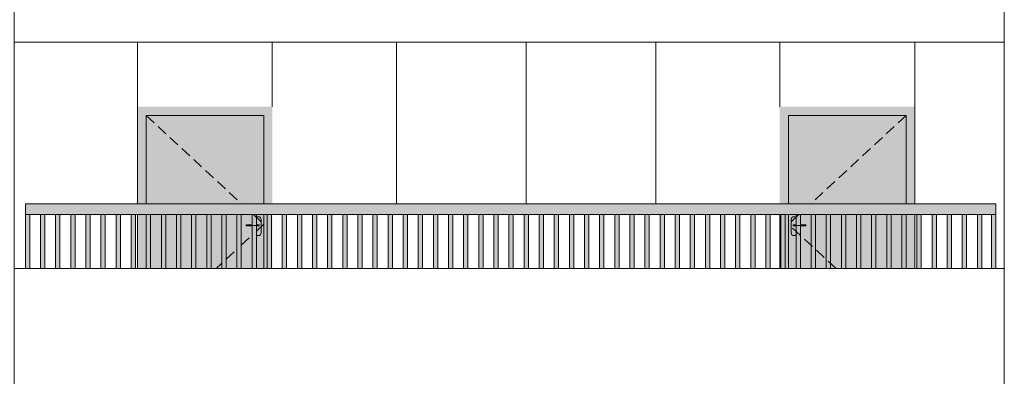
# Model space of a CAD drawing. Header units: millimetres. Extents: x -7244281 to -6602924, y 5765436 to 5938280.
# Tile 18 of 65: x -6623478 to -6614356, y 5777653 to 5780960. Entities that reach past the tile are written whole.
import ezdxf

# ---------------------------------------------------------------- set-up
doc = ezdxf.new("R2010")
doc.units = ezdxf.units.MM
doc.header["$MEASUREMENT"] = 0
doc.header["$XCLIPFRAME"] = 0
doc.linetypes.add('DASHEDX2', pattern=[150, 100, -50])
for name, color, linetype, lineweight in [('0_Ном._пера__1', 7, 'Continuous', 0), ('АР-Стены_внешние_.АР_Ном._пера__1', 7, 'Continuous', 0), ('Конструктив - Ограждение_Ном._пера__1', 7, 'Continuous', 0)]:
    doc.layers.add(name, color=color, linetype=linetype, lineweight=lineweight)
doc.layers.add('0_Ном._пера__161', color=7, linetype='Continuous', lineweight=13, true_color=0x6a6a6a)
picture_1 = doc.add_image_def('image4.png', size_in_pixel=(734, 827))

msp = doc.modelspace()

# ---------------------------------------------------------------- hatches: boundary and pattern name
at = {"layer": '0_Ном._пера__161', "linetype": 'Continuous', "lineweight": 0, "true_color": 0x696969}
for points in [[(-6622386.252, 5780152.475), (-6622386.252, 5780072.475), (-6622306.252, 5780072.475), (-6621216.252, 5780072.475), (-6621137.819, 5780072.475), (-6621137.819, 5780152.475)], [(-6615186.252, 5780152.475), (-6616436.237, 5780152.475), (-6616436.237, 5780072.475), (-6616356.252, 5780072.475), (-6615266.252, 5780072.475), (-6615186.252, 5780072.475)], [(-6622306.252, 5780072.475), (-6622386.252, 5780072.475), (-6622386.252, 5779252.475), (-6622306.252, 5779252.475)], [(-6621216.252, 5780072.475), (-6622306.252, 5780072.475), (-6622306.252, 5779252.475), (-6621216.252, 5779252.475)], [(-6621137.819, 5780072.475), (-6621216.252, 5780072.475), (-6621216.252, 5779252.475), (-6621137.819, 5779252.475)], [(-6616436.237, 5779252.475), (-6616356.252, 5779252.475), (-6616356.252, 5780072.475), (-6616436.237, 5780072.475)], [(-6616356.251, 5779252.475), (-6615266.251, 5779252.475), (-6615266.251, 5780072.475), (-6616356.251, 5780072.475)], [(-6615266.252, 5780072.475), (-6615266.252, 5779252.475), (-6615186.252, 5779252.475), (-6615186.252, 5780072.475)], [(-6623425.769, 5779152.475), (-6622441.373, 5779152.475), (-6622381.373, 5779152.475), (-6621446.982, 5779152.475), (-6621446.982, 5779151.255), (-6621386.982, 5779151.255), (-6621386.982, 5779152.475), (-6620452.591, 5779152.475), (-6620392.591, 5779152.475), (-6619458.2, 5779152.475), (-6619398.2, 5779152.475), (-6618463.809, 5779152.475), (-6618403.809, 5779152.475), (-6617469.418, 5779152.475), (-6617409.418, 5779152.475), (-6616475.027, 5779152.475), (-6616415.027, 5779152.475), (-6615480.636, 5779152.475), (-6615420.636, 5779152.475), (-6614436.243, 5779152.475), (-6614436.243, 5779252.475), (-6623425.769, 5779252.475)], [(-6623385.625, 5778652.474), (-6623385.625, 5779152.475), (-6623425.625, 5779152.475), (-6623425.625, 5778652.474)], [(-6623245.625, 5778652.474), (-6623245.625, 5779152.476), (-6623285.625, 5779152.476), (-6623285.625, 5778652.474)], [(-6623105.625, 5778652.474), (-6623105.625, 5779152.478), (-6623145.625, 5779152.478), (-6623145.625, 5778652.474)], [(-6622965.625, 5778652.474), (-6622965.625, 5779152.479), (-6623005.625, 5779152.479), (-6623005.625, 5778652.474)], [(-6622825.625, 5778652.474), (-6622825.625, 5779152.48), (-6622865.625, 5779152.48), (-6622865.625, 5778652.474)], [(-6622685.625, 5778652.474), (-6622685.625, 5779152.482), (-6622725.625, 5779152.482), (-6622725.625, 5778652.474)], [(-6622545.625, 5778652.474), (-6622545.625, 5779152.483), (-6622585.625, 5779152.483), (-6622585.625, 5778652.474)], [(-6622405.625, 5778652.474), (-6622405.625, 5779152.484), (-6622445.625, 5779152.484), (-6622445.625, 5778652.474)], [(-6622386.252, 5779152.475), (-6622386.252, 5778652.474), (-6622306.252, 5778652.474), (-6622306.252, 5779152.475)], [(-6621537.365, 5778652.474), (-6621537.365, 5779152.475), (-6622306.252, 5779152.475), (-6622306.252, 5778652.474)], [(-6622265.625, 5778652.474), (-6622265.625, 5779152.486), (-6622305.625, 5779152.486), (-6622305.625, 5778652.474)], [(-6622125.625, 5778652.474), (-6622125.625, 5779152.487), (-6622165.625, 5779152.487), (-6622165.625, 5778652.474)], [(-6621985.625, 5778652.474), (-6621985.625, 5779152.488), (-6622025.625, 5779152.488), (-6622025.625, 5778652.474)], [(-6621845.625, 5778652.474), (-6621845.625, 5779152.489), (-6621885.625, 5779152.489), (-6621885.625, 5778652.474)], [(-6621705.625, 5778652.474), (-6621705.625, 5779152.491), (-6621745.625, 5779152.491), (-6621745.625, 5778652.474)], [(-6621565.625, 5778652.474), (-6621565.625, 5779152.492), (-6621605.625, 5779152.492), (-6621605.625, 5778652.474)], [(-6621425.625, 5778652.474), (-6621425.625, 5779152.493), (-6621465.625, 5779152.493), (-6621465.625, 5778652.474)], [(-6621285.625, 5778652.474), (-6621285.625, 5779152.495), (-6621325.625, 5779152.495), (-6621325.625, 5778652.474)], [(-6621291.252, 5778982.475), (-6621289.349, 5778972.908), (-6621283.929, 5778964.797), (-6621275.819, 5778959.378), (-6621266.252, 5778957.475), (-6621256.685, 5778959.378), (-6621248.574, 5778964.797), (-6621243.155, 5778972.908), (-6621241.252, 5778982.475), (-6621241.252, 5779107.475), (-6621243.155, 5779117.042), (-6621248.574, 5779125.153), (-6621256.685, 5779130.572), (-6621266.252, 5779132.475), (-6621275.819, 5779130.572), (-6621283.929, 5779125.153), (-6621289.349, 5779117.042), (-6621291.252, 5779107.475), (-6621291.252, 5779057.475), (-6621259.742, 5779057.475), (-6621258.752, 5779057.475), (-6621258.752, 5779047.475), (-6621259.742, 5779047.475), (-6621291.252, 5779047.475)], [(-6621137.819, 5778652.474), (-6621137.819, 5779152.475), (-6621216.252, 5779152.475), (-6621216.252, 5778652.474)], [(-6621145.625, 5778652.474), (-6621145.625, 5779152.496), (-6621185.625, 5779152.496), (-6621185.625, 5778652.474)], [(-6621005.625, 5778652.474), (-6621005.625, 5779152.497), (-6621045.625, 5779152.497), (-6621045.625, 5778652.474)], [(-6620865.625, 5778652.474), (-6620865.625, 5779152.498), (-6620905.625, 5779152.498), (-6620905.625, 5778652.474)], [(-6620725.625, 5778652.474), (-6620725.625, 5779152.5), (-6620765.625, 5779152.5), (-6620765.625, 5778652.474)], [(-6620585.625, 5778652.474), (-6620585.625, 5779152.501), (-6620625.625, 5779152.501), (-6620625.625, 5778652.474)], [(-6620445.625, 5778652.474), (-6620445.625, 5779152.502), (-6620485.625, 5779152.502), (-6620485.625, 5778652.474)], [(-6620305.625, 5778652.474), (-6620305.625, 5779152.504), (-6620345.625, 5779152.504), (-6620345.625, 5778652.474)], [(-6620165.625, 5778652.474), (-6620165.625, 5779152.505), (-6620205.625, 5779152.505), (-6620205.625, 5778652.474)], [(-6620025.625, 5778652.474), (-6620025.625, 5779152.506), (-6620065.625, 5779152.506), (-6620065.625, 5778652.474)], [(-6619885.625, 5778652.474), (-6619885.625, 5779152.508), (-6619925.625, 5779152.508), (-6619925.625, 5778652.474)], [(-6619745.625, 5778652.474), (-6619745.625, 5779152.509), (-6619785.625, 5779152.509), (-6619785.625, 5778652.474)], [(-6619605.625, 5778652.474), (-6619605.625, 5779152.51), (-6619645.625, 5779152.51), (-6619645.625, 5778652.474)], [(-6619465.625, 5778652.474), (-6619465.625, 5779152.511), (-6619505.625, 5779152.511), (-6619505.625, 5778652.474)], [(-6619325.625, 5778652.474), (-6619325.625, 5779152.513), (-6619365.625, 5779152.513), (-6619365.625, 5778652.474)], [(-6619185.625, 5778652.474), (-6619185.625, 5779152.514), (-6619225.625, 5779152.514), (-6619225.625, 5778652.474)], [(-6619045.625, 5778652.474), (-6619045.625, 5779152.515), (-6619085.625, 5779152.515), (-6619085.625, 5778652.474)], [(-6618905.625, 5778652.474), (-6618905.625, 5779152.517), (-6618945.625, 5779152.517), (-6618945.625, 5778652.474)], [(-6618765.625, 5778652.474), (-6618765.625, 5779152.518), (-6618805.625, 5779152.518), (-6618805.625, 5778652.474)], [(-6618625.625, 5778652.474), (-6618625.625, 5779152.519), (-6618665.625, 5779152.519), (-6618665.625, 5778652.474)], [(-6618485.625, 5778652.474), (-6618485.625, 5779152.52), (-6618525.625, 5779152.52), (-6618525.625, 5778652.474)], [(-6618345.625, 5778652.474), (-6618345.625, 5779152.522), (-6618385.625, 5779152.522), (-6618385.625, 5778652.474)], [(-6618205.625, 5778652.474), (-6618205.625, 5779152.523), (-6618245.625, 5779152.523), (-6618245.625, 5778652.474)], [(-6618065.625, 5778652.474), (-6618065.625, 5779152.524), (-6618105.625, 5779152.524), (-6618105.625, 5778652.474)], [(-6617925.625, 5778652.474), (-6617925.625, 5779152.526), (-6617965.625, 5779152.526), (-6617965.625, 5778652.474)], [(-6617785.625, 5778652.474), (-6617785.625, 5779152.527), (-6617825.625, 5779152.527), (-6617825.625, 5778652.474)], [(-6617645.625, 5778652.474), (-6617645.625, 5779152.528), (-6617685.625, 5779152.528), (-6617685.625, 5778652.474)], [(-6617505.625, 5778652.474), (-6617505.625, 5779152.529), (-6617545.625, 5779152.529), (-6617545.625, 5778652.474)], [(-6617365.625, 5778652.474), (-6617365.625, 5779152.531), (-6617405.625, 5779152.531), (-6617405.625, 5778652.474)], [(-6617225.625, 5778652.474), (-6617225.625, 5779152.532), (-6617265.625, 5779152.532), (-6617265.625, 5778652.474)], [(-6617085.625, 5778652.474), (-6617085.625, 5779152.533), (-6617125.625, 5779152.533), (-6617125.625, 5778652.474)], [(-6616945.625, 5778652.474), (-6616945.625, 5779152.535), (-6616985.625, 5779152.535), (-6616985.625, 5778652.474)], [(-6616805.625, 5778652.474), (-6616805.625, 5779152.536), (-6616845.625, 5779152.536), (-6616845.625, 5778652.474)], [(-6616665.625, 5778652.474), (-6616665.625, 5779152.537), (-6616705.625, 5779152.537), (-6616705.625, 5778652.474)], [(-6616525.625, 5778652.474), (-6616525.625, 5779152.539), (-6616565.625, 5779152.539), (-6616565.625, 5778652.474)], [(-6616356.252, 5779152.475), (-6616436.237, 5779152.475), (-6616436.237, 5778652.474), (-6616356.252, 5778652.474)], [(-6616385.625, 5778652.474), (-6616385.625, 5779152.54), (-6616425.625, 5779152.54), (-6616425.625, 5778652.474)], [(-6616331.251, 5778982.475), (-6616329.348, 5778972.908), (-6616323.929, 5778964.797), (-6616315.818, 5778959.378), (-6616306.251, 5778957.475), (-6616296.684, 5778959.378), (-6616288.573, 5778964.797), (-6616283.154, 5778972.908), (-6616281.251, 5778982.475), (-6616281.251, 5779047.475), (-6616300.752, 5779047.475), (-6616313.752, 5779047.475), (-6616313.752, 5779057.475), (-6616300.752, 5779057.475), (-6616281.251, 5779057.475), (-6616281.251, 5779107.475), (-6616283.154, 5779117.042), (-6616288.573, 5779125.153), (-6616296.684, 5779130.572), (-6616306.251, 5779132.475), (-6616315.818, 5779130.572), (-6616323.929, 5779125.153), (-6616329.348, 5779117.042), (-6616331.251, 5779107.475)], [(-6616245.625, 5778652.474), (-6616245.625, 5779152.541), (-6616285.625, 5779152.541), (-6616285.625, 5778652.474)], [(-6616105.625, 5778652.474), (-6616105.625, 5779152.542), (-6616145.625, 5779152.542), (-6616145.625, 5778652.474)], [(-6615965.625, 5778652.474), (-6615965.625, 5779152.542), (-6616005.625, 5779152.542), (-6616005.625, 5778652.474)], [(-6615825.625, 5778652.474), (-6615825.625, 5779152.542), (-6615865.625, 5779152.542), (-6615865.625, 5778652.474)], [(-6615685.625, 5778652.474), (-6615685.625, 5779152.542), (-6615725.625, 5779152.542), (-6615725.625, 5778652.474)], [(-6615545.625, 5778652.474), (-6615545.625, 5779152.542), (-6615585.625, 5779152.542), (-6615585.625, 5778652.474)], [(-6615405.625, 5778652.474), (-6615405.625, 5779152.542), (-6615445.625, 5779152.542), (-6615445.625, 5778652.474)], [(-6615265.625, 5778652.474), (-6615265.625, 5779152.542), (-6615305.625, 5779152.542), (-6615305.625, 5778652.474)], [(-6615266.252, 5779152.475), (-6615266.252, 5778652.474), (-6615186.252, 5778652.474), (-6615186.252, 5779152.475)], [(-6615125.625, 5778652.474), (-6615125.625, 5779152.542), (-6615165.626, 5779152.542), (-6615165.626, 5778652.474)], [(-6614985.626, 5778652.474), (-6614985.626, 5779152.542), (-6615025.626, 5779152.542), (-6615025.626, 5778652.474)], [(-6614845.626, 5778652.474), (-6614845.626, 5779152.542), (-6614885.626, 5779152.542), (-6614885.626, 5778652.474)], [(-6614705.626, 5778652.474), (-6614705.626, 5779152.542), (-6614745.626, 5779152.542), (-6614745.626, 5778652.474)], [(-6614565.626, 5778652.474), (-6614565.626, 5779152.542), (-6614605.626, 5779152.542), (-6614605.626, 5778652.474)], [(-6614436.28, 5779152.475), (-6614476.28, 5779152.475), (-6614476.28, 5778652.474), (-6614436.28, 5778652.474)], [(-6621378.753, 5779057.475), (-6621378.753, 5779047.475), (-6621271.753, 5779047.475), (-6621271.753, 5779057.475)], [(-6621271.753, 5779057.475), (-6621271.753, 5779047.475), (-6621266.778, 5779047.475), (-6621266.778, 5779057.475)], [(-6621266.778, 5779057.475), (-6621266.778, 5779047.475), (-6621262.56, 5779047.475), (-6621262.56, 5779057.475)], [(-6621262.56, 5779057.475), (-6621262.56, 5779047.475), (-6621259.742, 5779047.475), (-6621259.742, 5779057.475)], [(-6621259.742, 5779057.475), (-6621259.742, 5779047.475), (-6621258.752, 5779047.475), (-6621258.752, 5779057.475)], [(-6616312.762, 5779057.475), (-6616313.752, 5779057.475), (-6616313.752, 5779047.475), (-6616312.762, 5779047.475)], [(-6616309.944, 5779057.475), (-6616312.762, 5779057.475), (-6616312.762, 5779047.475), (-6616309.944, 5779047.475)], [(-6616305.727, 5779057.475), (-6616309.944, 5779057.475), (-6616309.944, 5779047.475), (-6616305.727, 5779047.475)], [(-6616300.752, 5779057.475), (-6616305.727, 5779057.475), (-6616305.727, 5779047.475), (-6616300.752, 5779047.475)], [(-6616193.752, 5779057.475), (-6616300.752, 5779057.475), (-6616300.752, 5779047.475), (-6616193.752, 5779047.475)]]:
    msp.add_hatch(color=251, dxfattribs=at).paths.add_polyline_path(points)
h = msp.add_hatch(color=251, dxfattribs=at)
h.paths.add_polyline_path([(-6621216.252, 5778652.474), (-6621216.252, 5779152.475), (-6621537.365, 5779152.475), (-6621537.365, 5778652.474)])
h.paths.add_polyline_path([(-6621378.753, 5779057.475), (-6621291.252, 5779057.475), (-6621291.252, 5779107.475), (-6621289.349, 5779117.042), (-6621283.929, 5779125.153), (-6621275.819, 5779130.572), (-6621266.252, 5779132.475), (-6621256.685, 5779130.572), (-6621248.574, 5779125.153), (-6621243.155, 5779117.042), (-6621241.252, 5779107.475), (-6621241.252, 5778982.475), (-6621243.155, 5778972.908), (-6621248.574, 5778964.797), (-6621256.685, 5778959.378), (-6621266.252, 5778957.475), (-6621275.819, 5778959.378), (-6621283.929, 5778964.797), (-6621289.349, 5778972.908), (-6621291.252, 5778982.475), (-6621291.252, 5779047.475), (-6621378.753, 5779047.475)], flags=0)
h = msp.add_hatch(color=251, dxfattribs=at)
h.paths.add_polyline_path([(-6615266.252, 5778652.474), (-6615266.252, 5779152.475), (-6616356.251, 5779152.475), (-6616356.251, 5778652.474)])
h.paths.add_polyline_path([(-6616331.251, 5778982.475), (-6616331.251, 5779107.475), (-6616329.348, 5779117.042), (-6616323.929, 5779125.153), (-6616315.818, 5779130.572), (-6616306.251, 5779132.475), (-6616296.684, 5779130.572), (-6616288.573, 5779125.153), (-6616283.154, 5779117.042), (-6616281.251, 5779107.475), (-6616281.251, 5779057.475), (-6616193.752, 5779057.475), (-6616193.752, 5779047.475), (-6616281.251, 5779047.475), (-6616281.251, 5778982.475), (-6616283.154, 5778972.908), (-6616288.573, 5778964.797), (-6616296.684, 5778959.378), (-6616306.251, 5778957.475), (-6616315.818, 5778959.378), (-6616323.929, 5778964.797), (-6616329.348, 5778972.908)], flags=0)

# ---------------------------------------------------------------- linework, layer by layer
at = {"layer": '0_Ном._пера__1', "color": 7, "linetype": 'Continuous', "lineweight": 0}
for p, q in [((-6623530.476, 5780752.475), (-6614356.305, 5780752.475)), ((-6622386.252, 5780152.475), (-6622386.252, 5780752.475)), ((-6621137.819, 5780152.475), (-6621137.819, 5780752.475)), ((-6619986.252, 5779252.475), (-6619986.252, 5780752.475)), ((-6618786.252, 5779252.475), (-6618786.252, 5780752.475)), ((-6617586.252, 5779252.475), (-6617586.252, 5780752.475)), ((-6616436.237, 5780152.475), (-6616436.237, 5780752.475)), ((-6615186.252, 5780152.475), (-6615186.252, 5780752.475))]:
    msp.add_line(p, q, dxfattribs=at)
msp.add_lwpolyline([(-6614356.369, 5778652.474), (-6623530.476, 5778652.474), (-6623530.476, 5777452.474), (-6614356.369, 5777452.474)], close=True, dxfattribs=at)
at = {"layer": 'АР-Стены_внешние_.АР_Ном._пера__1', "color": 7, "linetype": 'Continuous', "lineweight": 0}
for p, q in [((-6622386.252, 5780072.475), (-6622386.252, 5780152.475)), ((-6615186.252, 5780072.475), (-6615186.252, 5780152.475)), ((-6622386.252, 5779252.475), (-6622386.252, 5780072.475)), ((-6621216.252, 5780072.475), (-6622306.252, 5780072.475)), ((-6622306.252, 5780072.475), (-6622306.252, 5779252.475)), ((-6621216.252, 5779252.475), (-6621216.252, 5780072.475)), ((-6616356.252, 5779252.475), (-6616356.252, 5780072.475)), ((-6616356.252, 5780072.475), (-6615266.252, 5780072.475)), ((-6615266.252, 5780072.475), (-6615266.252, 5779252.475)), ((-6615186.252, 5779252.475), (-6615186.252, 5780072.475)), ((-6622386.252, 5778652.474), (-6622386.252, 5779152.475)), ((-6622306.252, 5779152.475), (-6622306.252, 5778652.474)), ((-6621285.625, 5779122.615), (-6621283.929, 5779125.153)), ((-6621283.929, 5779125.153), (-6621275.819, 5779130.572)), ((-6621275.819, 5779130.572), (-6621266.252, 5779132.475)), ((-6621266.252, 5779132.475), (-6621256.685, 5779130.572)), ((-6621256.685, 5779130.572), (-6621248.574, 5779125.153)), ((-6621248.574, 5779125.153), (-6621243.155, 5779117.042)), ((-6621243.155, 5779117.042), (-6621241.252, 5779107.475)), ((-6621241.252, 5779107.475), (-6621241.252, 5778982.475)), ((-6621216.252, 5778652.474), (-6621216.252, 5779152.475)), ((-6616356.252, 5778652.474), (-6616356.252, 5779152.475)), ((-6616329.348, 5779117.042), (-6616331.251, 5779107.475)), ((-6616331.251, 5779107.475), (-6616331.251, 5778982.475)), ((-6616323.929, 5779125.153), (-6616329.348, 5779117.042)), ((-6616315.818, 5779130.572), (-6616323.929, 5779125.153)), ((-6616306.251, 5779132.475), (-6616315.818, 5779130.572)), ((-6616296.684, 5779130.572), (-6616306.251, 5779132.475)), ((-6616288.573, 5779125.153), (-6616296.684, 5779130.572)), ((-6616285.625, 5779120.741), (-6616288.573, 5779125.153)), ((-6615266.252, 5779152.475), (-6615266.252, 5778652.474)), ((-6615186.252, 5778652.474), (-6615186.252, 5779152.475)), ((-6621378.753, 5779057.475), (-6621325.625, 5779057.475)), ((-6621378.753, 5779057.475), (-6621378.753, 5779047.475)), ((-6621378.753, 5779047.475), (-6621325.625, 5779047.475)), ((-6621285.625, 5779057.475), (-6621271.753, 5779057.475)), ((-6621285.625, 5779047.475), (-6621271.753, 5779047.475)), ((-6621271.753, 5779057.475), (-6621266.778, 5779057.475)), ((-6621271.753, 5779047.475), (-6621266.778, 5779047.475)), ((-6621266.778, 5779057.475), (-6621262.56, 5779057.475)), ((-6621266.778, 5779047.475), (-6621262.56, 5779047.475)), ((-6621262.56, 5779057.475), (-6621259.742, 5779057.475)), ((-6621262.56, 5779047.475), (-6621259.742, 5779047.475)), ((-6621259.742, 5779057.475), (-6621258.752, 5779057.475)), ((-6621259.742, 5779047.475), (-6621258.752, 5779047.475)), ((-6621258.752, 5779057.475), (-6621258.752, 5779047.475)), ((-6616312.762, 5779057.475), (-6616313.752, 5779057.475)), ((-6616313.752, 5779057.475), (-6616313.752, 5779047.475)), ((-6616312.762, 5779047.475), (-6616313.752, 5779047.475)), ((-6616309.944, 5779057.475), (-6616312.762, 5779057.475)), ((-6616309.944, 5779047.475), (-6616312.762, 5779047.475)), ((-6616305.727, 5779057.475), (-6616309.944, 5779057.475)), ((-6616305.727, 5779047.475), (-6616309.944, 5779047.475)), ((-6616300.752, 5779057.475), (-6616305.727, 5779057.475)), ((-6616300.752, 5779047.475), (-6616305.727, 5779047.475)), ((-6616285.625, 5779057.475), (-6616300.752, 5779057.475)), ((-6616285.625, 5779047.475), (-6616300.752, 5779047.475)), ((-6616193.752, 5779057.475), (-6616245.625, 5779057.475)), ((-6616193.752, 5779047.475), (-6616245.625, 5779047.475)), ((-6616193.752, 5779057.475), (-6616193.752, 5779047.475)), ((-6621283.929, 5778964.797), (-6621285.625, 5778967.335)), ((-6621275.819, 5778959.378), (-6621283.929, 5778964.797)), ((-6621266.252, 5778957.475), (-6621275.819, 5778959.378)), ((-6621256.685, 5778959.378), (-6621266.252, 5778957.475)), ((-6621248.574, 5778964.797), (-6621256.685, 5778959.378)), ((-6621243.155, 5778972.908), (-6621248.574, 5778964.797)), ((-6621241.252, 5778982.475), (-6621243.155, 5778972.908)), ((-6616331.251, 5778982.475), (-6616329.348, 5778972.908)), ((-6616329.348, 5778972.908), (-6616323.929, 5778964.797)), ((-6616323.929, 5778964.797), (-6616315.818, 5778959.378)), ((-6616315.818, 5778959.378), (-6616306.251, 5778957.475)), ((-6616306.251, 5778957.475), (-6616296.684, 5778959.378)), ((-6616296.684, 5778959.378), (-6616288.573, 5778964.797)), ((-6616288.573, 5778964.797), (-6616285.625, 5778969.21))]:
    msp.add_line(p, q, dxfattribs=at)
at = {"layer": 'АР-Стены_внешние_.АР_Ном._пера__1', "color": 7, "linetype": 'DASHEDX2', "lineweight": 0}
for p, q in [((-6622306.252, 5780072.475), (-6621421.301, 5779252.475)), ((-6615266.251, 5780072.475), (-6616151.202, 5779252.475)), ((-6621313.38, 5779152.475), (-6621216.252, 5779062.475)), ((-6616259.122, 5779152.475), (-6616356.251, 5779062.475)), ((-6621285.625, 5778998.193), (-6621216.252, 5779062.475)), ((-6615913.775, 5778652.474), (-6616356.251, 5779062.475)), ((-6621425.625, 5778868.468), (-6621325.625, 5778961.129)), ((-6621565.625, 5778738.744), (-6621465.625, 5778831.404)), ((-6621658.728, 5778652.474), (-6621605.625, 5778701.679))]:
    msp.add_line(p, q, dxfattribs=at)
at = {"layer": 'Конструктив - Ограждение_Ном._пера__1', "color": 7, "linetype": 'Continuous', "lineweight": 0}
for p, q in [((-6623425.769, 5779152.475), (-6623425.769, 5779252.475)), ((-6614436.243, 5779252.475), (-6623425.769, 5779252.475)), ((-6614436.243, 5779152.475), (-6614436.243, 5779252.475)), ((-6622441.373, 5779152.475), (-6623425.769, 5779152.475)), ((-6623425.625, 5778652.474), (-6623425.625, 5779152.475)), ((-6623385.625, 5778652.474), (-6623385.625, 5779152.475)), ((-6623385.612, 5778652.474), (-6623385.612, 5779152.475)), ((-6623285.625, 5778652.474), (-6623285.625, 5779152.476)), ((-6623245.625, 5778652.474), (-6623245.625, 5779152.476)), ((-6623245.612, 5778652.474), (-6623245.612, 5779152.476)), ((-6623145.625, 5778652.474), (-6623145.625, 5779152.478)), ((-6623105.625, 5778652.474), (-6623105.625, 5779152.478)), ((-6623105.612, 5778652.474), (-6623105.612, 5779152.478)), ((-6623005.625, 5778652.474), (-6623005.625, 5779152.479)), ((-6622965.625, 5778652.474), (-6622965.625, 5779152.479)), ((-6622965.612, 5778652.474), (-6622965.612, 5779152.479)), ((-6622865.625, 5778652.474), (-6622865.625, 5779152.48)), ((-6622825.625, 5778652.474), (-6622825.625, 5779152.48)), ((-6622825.612, 5778652.474), (-6622825.612, 5779152.48)), ((-6622725.625, 5778652.474), (-6622725.625, 5779152.482)), ((-6622685.625, 5778652.474), (-6622685.625, 5779152.482)), ((-6622685.612, 5778652.474), (-6622685.612, 5779152.482)), ((-6622585.625, 5778652.474), (-6622585.625, 5779152.483)), ((-6622545.625, 5778652.474), (-6622545.625, 5779152.483)), ((-6622545.612, 5778652.474), (-6622545.612, 5779152.483)), ((-6622445.625, 5778652.474), (-6622445.625, 5779152.484)), ((-6622381.373, 5779152.475), (-6622441.373, 5779152.475)), ((-6622405.625, 5778652.474), (-6622405.625, 5779152.484)), ((-6622405.612, 5778652.474), (-6622405.612, 5779152.484)), ((-6621446.982, 5779152.475), (-6622381.373, 5779152.475)), ((-6622305.625, 5778652.474), (-6622305.625, 5779152.486)), ((-6622265.625, 5778652.474), (-6622265.625, 5779152.486)), ((-6622265.612, 5778652.474), (-6622265.612, 5779152.486)), ((-6622165.625, 5778652.474), (-6622165.625, 5779152.487)), ((-6622125.625, 5778652.474), (-6622125.625, 5779152.487)), ((-6622125.612, 5778652.474), (-6622125.612, 5779152.487)), ((-6622025.625, 5778652.474), (-6622025.625, 5779152.488)), ((-6621985.625, 5778652.474), (-6621985.625, 5779152.488)), ((-6621985.612, 5778652.474), (-6621985.612, 5779152.488)), ((-6621885.625, 5778652.474), (-6621885.625, 5779152.489)), ((-6621845.625, 5778652.474), (-6621845.625, 5779152.489)), ((-6621845.612, 5778652.474), (-6621845.612, 5779152.489)), ((-6621745.625, 5778652.474), (-6621745.625, 5779152.491)), ((-6621705.625, 5778652.474), (-6621705.625, 5779152.491)), ((-6621705.612, 5778652.474), (-6621705.612, 5779152.491)), ((-6621605.625, 5778652.474), (-6621605.625, 5779152.492)), ((-6621565.625, 5778652.474), (-6621565.625, 5779152.492)), ((-6621565.612, 5778652.474), (-6621565.612, 5779152.492)), ((-6621465.625, 5778652.474), (-6621465.625, 5779152.493)), ((-6621386.982, 5779152.475), (-6621446.982, 5779152.475)), ((-6621425.625, 5778652.474), (-6621425.625, 5779152.493)), ((-6621425.612, 5778652.474), (-6621425.612, 5779152.493)), ((-6620452.591, 5779152.475), (-6621386.982, 5779152.475)), ((-6621325.625, 5778652.474), (-6621325.625, 5779152.495)), ((-6621285.625, 5778652.474), (-6621285.625, 5779152.495)), ((-6621285.612, 5778652.474), (-6621285.612, 5779152.495)), ((-6621185.625, 5778652.474), (-6621185.625, 5779152.496)), ((-6621145.625, 5778652.474), (-6621145.625, 5779152.496)), ((-6621145.612, 5778652.474), (-6621145.612, 5779152.496)), ((-6621045.625, 5778652.474), (-6621045.625, 5779152.497)), ((-6621005.625, 5778652.474), (-6621005.625, 5779152.497)), ((-6621005.612, 5778652.474), (-6621005.612, 5779152.497)), ((-6620905.625, 5778652.474), (-6620905.625, 5779152.498)), ((-6620865.625, 5778652.474), (-6620865.625, 5779152.498)), ((-6620865.612, 5778652.474), (-6620865.612, 5779152.498)), ((-6620765.625, 5778652.474), (-6620765.625, 5779152.5)), ((-6620725.625, 5778652.474), (-6620725.625, 5779152.5)), ((-6620725.612, 5778652.474), (-6620725.612, 5779152.5)), ((-6620625.625, 5778652.474), (-6620625.625, 5779152.501)), ((-6620585.625, 5778652.474), (-6620585.625, 5779152.501)), ((-6620585.612, 5778652.474), (-6620585.612, 5779152.501)), ((-6620485.625, 5778652.474), (-6620485.625, 5779152.502)), ((-6620392.591, 5779152.475), (-6620452.591, 5779152.475)), ((-6620445.625, 5778652.474), (-6620445.625, 5779152.502)), ((-6620445.612, 5778652.474), (-6620445.612, 5779152.502)), ((-6619458.2, 5779152.475), (-6620392.591, 5779152.475)), ((-6620345.625, 5778652.474), (-6620345.625, 5779152.504)), ((-6620305.625, 5778652.474), (-6620305.625, 5779152.504)), ((-6620305.612, 5778652.474), (-6620305.612, 5779152.504)), ((-6620205.625, 5778652.474), (-6620205.625, 5779152.505)), ((-6620165.625, 5778652.474), (-6620165.625, 5779152.505)), ((-6620165.612, 5778652.474), (-6620165.612, 5779152.505)), ((-6620065.625, 5778652.474), (-6620065.625, 5779152.506)), ((-6620025.625, 5778652.474), (-6620025.625, 5779152.506)), ((-6620025.612, 5778652.474), (-6620025.612, 5779152.506)), ((-6619925.625, 5778652.474), (-6619925.625, 5779152.507)), ((-6619885.625, 5778652.474), (-6619885.625, 5779152.507)), ((-6619885.612, 5778652.474), (-6619885.612, 5779152.507)), ((-6619785.625, 5778652.474), (-6619785.625, 5779152.509)), ((-6619745.625, 5778652.474), (-6619745.625, 5779152.509)), ((-6619745.612, 5778652.474), (-6619745.612, 5779152.509)), ((-6619645.625, 5778652.474), (-6619645.625, 5779152.51)), ((-6619605.625, 5778652.474), (-6619605.625, 5779152.51)), ((-6619605.612, 5778652.474), (-6619605.612, 5779152.51)), ((-6619505.625, 5778652.474), (-6619505.625, 5779152.511)), ((-6619465.625, 5778652.474), (-6619465.625, 5779152.511)), ((-6619465.612, 5778652.474), (-6619465.612, 5779152.511)), ((-6619398.2, 5779152.475), (-6619458.2, 5779152.475)), ((-6618463.809, 5779152.475), (-6619398.2, 5779152.475)), ((-6619365.625, 5778652.474), (-6619365.625, 5779152.513)), ((-6619325.625, 5778652.474), (-6619325.625, 5779152.513)), ((-6619325.612, 5778652.474), (-6619325.612, 5779152.513)), ((-6619225.625, 5778652.474), (-6619225.625, 5779152.514)), ((-6619185.625, 5778652.474), (-6619185.625, 5779152.514)), ((-6619185.612, 5778652.474), (-6619185.612, 5779152.514)), ((-6619085.625, 5778652.474), (-6619085.625, 5779152.515)), ((-6619045.625, 5778652.474), (-6619045.625, 5779152.515)), ((-6619045.612, 5778652.474), (-6619045.612, 5779152.515)), ((-6618945.625, 5778652.474), (-6618945.625, 5779152.517)), ((-6618905.625, 5778652.474), (-6618905.625, 5779152.517)), ((-6618905.612, 5778652.474), (-6618905.612, 5779152.517)), ((-6618805.625, 5778652.474), (-6618805.625, 5779152.518)), ((-6618765.625, 5778652.474), (-6618765.625, 5779152.518)), ((-6618765.612, 5778652.474), (-6618765.612, 5779152.518)), ((-6618665.625, 5778652.474), (-6618665.625, 5779152.519)), ((-6618625.625, 5778652.474), (-6618625.625, 5779152.519)), ((-6618625.612, 5778652.474), (-6618625.612, 5779152.519)), ((-6618525.625, 5778652.474), (-6618525.625, 5779152.52)), ((-6618485.625, 5778652.474), (-6618485.625, 5779152.52)), ((-6618485.612, 5778652.474), (-6618485.612, 5779152.52)), ((-6618403.809, 5779152.475), (-6618463.809, 5779152.475)), ((-6617469.418, 5779152.475), (-6618403.809, 5779152.475)), ((-6618385.625, 5778652.474), (-6618385.625, 5779152.522)), ((-6618345.625, 5778652.474), (-6618345.625, 5779152.522)), ((-6618345.612, 5778652.474), (-6618345.612, 5779152.522)), ((-6618245.625, 5778652.474), (-6618245.625, 5779152.523)), ((-6618205.625, 5778652.474), (-6618205.625, 5779152.523)), ((-6618205.612, 5778652.474), (-6618205.612, 5779152.523)), ((-6618105.625, 5778652.474), (-6618105.625, 5779152.524)), ((-6618065.625, 5778652.474), (-6618065.625, 5779152.524)), ((-6618065.612, 5778652.474), (-6618065.612, 5779152.524)), ((-6617965.625, 5778652.474), (-6617965.625, 5779152.526)), ((-6617925.625, 5778652.474), (-6617925.625, 5779152.526)), ((-6617925.612, 5778652.474), (-6617925.612, 5779152.526)), ((-6617825.625, 5778652.474), (-6617825.625, 5779152.527)), ((-6617785.625, 5778652.474), (-6617785.625, 5779152.527)), ((-6617785.612, 5778652.474), (-6617785.612, 5779152.527)), ((-6617685.625, 5778652.474), (-6617685.625, 5779152.528)), ((-6617645.625, 5778652.474), (-6617645.625, 5779152.528)), ((-6617645.612, 5778652.474), (-6617645.612, 5779152.528)), ((-6617545.625, 5778652.474), (-6617545.625, 5779152.529)), ((-6617505.625, 5778652.474), (-6617505.625, 5779152.529)), ((-6617505.612, 5778652.474), (-6617505.612, 5779152.529)), ((-6617409.418, 5779152.475), (-6617469.418, 5779152.475)), ((-6616475.027, 5779152.475), (-6617409.418, 5779152.475)), ((-6617405.625, 5778652.474), (-6617405.625, 5779152.531)), ((-6617365.625, 5778652.474), (-6617365.625, 5779152.531)), ((-6617365.612, 5778652.474), (-6617365.612, 5779152.531)), ((-6617265.625, 5778652.474), (-6617265.625, 5779152.532)), ((-6617225.625, 5778652.474), (-6617225.625, 5779152.532)), ((-6617225.612, 5778652.474), (-6617225.612, 5779152.532)), ((-6617125.625, 5778652.474), (-6617125.625, 5779152.533)), ((-6617085.625, 5778652.474), (-6617085.625, 5779152.533)), ((-6617085.612, 5778652.474), (-6617085.612, 5779152.533)), ((-6616985.625, 5778652.474), (-6616985.625, 5779152.535)), ((-6616945.625, 5778652.474), (-6616945.625, 5779152.535)), ((-6616945.612, 5778652.474), (-6616945.612, 5779152.535)), ((-6616845.625, 5778652.474), (-6616845.625, 5779152.536)), ((-6616805.625, 5778652.474), (-6616805.625, 5779152.536)), ((-6616805.612, 5778652.474), (-6616805.612, 5779152.536)), ((-6616705.625, 5778652.474), (-6616705.625, 5779152.537)), ((-6616665.625, 5778652.474), (-6616665.625, 5779152.537)), ((-6616665.612, 5778652.474), (-6616665.612, 5779152.537)), ((-6616565.625, 5778652.474), (-6616565.625, 5779152.539)), ((-6616525.625, 5778652.474), (-6616525.625, 5779152.539)), ((-6616525.612, 5778652.474), (-6616525.612, 5779152.539)), ((-6616415.027, 5779152.475), (-6616475.027, 5779152.475)), ((-6616436.237, 5778652.474), (-6616436.237, 5779152.475)), ((-6616425.625, 5778652.474), (-6616425.625, 5779152.54)), ((-6615480.636, 5779152.475), (-6616415.027, 5779152.475)), ((-6616385.625, 5778652.474), (-6616385.625, 5779152.54)), ((-6616385.612, 5778652.474), (-6616385.612, 5779152.54)), ((-6616285.625, 5778652.474), (-6616285.625, 5779152.541)), ((-6616245.625, 5778652.474), (-6616245.625, 5779152.541)), ((-6616245.612, 5778652.474), (-6616245.612, 5779152.541)), ((-6616145.625, 5778652.474), (-6616145.625, 5779152.542)), ((-6616105.625, 5778652.474), (-6616105.625, 5779152.542)), ((-6616105.612, 5778652.474), (-6616105.612, 5779152.542)), ((-6616005.625, 5778652.474), (-6616005.625, 5779152.542)), ((-6615965.625, 5778652.474), (-6615965.625, 5779152.542)), ((-6615965.612, 5778652.474), (-6615965.612, 5779152.542)), ((-6615865.625, 5778652.474), (-6615865.625, 5779152.542)), ((-6615825.625, 5778652.474), (-6615825.625, 5779152.542)), ((-6615825.612, 5778652.474), (-6615825.612, 5779152.542)), ((-6615725.625, 5778652.474), (-6615725.625, 5779152.542)), ((-6615685.625, 5778652.474), (-6615685.625, 5779152.542)), ((-6615685.612, 5778652.474), (-6615685.612, 5779152.542)), ((-6615585.625, 5778652.474), (-6615585.625, 5779152.542)), ((-6615545.625, 5778652.474), (-6615545.625, 5779152.542)), ((-6615545.612, 5778652.474), (-6615545.612, 5779152.542)), ((-6615420.636, 5779152.475), (-6615480.636, 5779152.475)), ((-6615445.625, 5778652.474), (-6615445.625, 5779152.542)), ((-6614436.243, 5779152.475), (-6615420.636, 5779152.475)), ((-6615405.625, 5778652.474), (-6615405.625, 5779152.542)), ((-6615405.612, 5778652.474), (-6615405.612, 5779152.542)), ((-6615305.625, 5778652.474), (-6615305.625, 5779152.542)), ((-6615265.625, 5778652.474), (-6615265.625, 5779152.542)), ((-6615265.612, 5778652.474), (-6615265.612, 5779152.542)), ((-6615165.625, 5778652.474), (-6615165.625, 5779152.542)), ((-6615125.625, 5778652.474), (-6615125.625, 5779152.542)), ((-6615125.612, 5778652.474), (-6615125.612, 5779152.542)), ((-6615025.625, 5778652.474), (-6615025.625, 5779152.542)), ((-6614985.626, 5778652.474), (-6614985.626, 5779152.542)), ((-6614985.612, 5778652.474), (-6614985.612, 5779152.542)), ((-6614885.626, 5778652.474), (-6614885.626, 5779152.542)), ((-6614845.626, 5778652.474), (-6614845.626, 5779152.542)), ((-6614845.612, 5778652.474), (-6614845.612, 5779152.542)), ((-6614745.626, 5778652.474), (-6614745.626, 5779152.542)), ((-6614705.626, 5778652.474), (-6614705.626, 5779152.542)), ((-6614705.612, 5778652.474), (-6614705.612, 5779152.542)), ((-6614605.626, 5778652.474), (-6614605.626, 5779152.542)), ((-6614565.626, 5778652.474), (-6614565.626, 5779152.542)), ((-6614565.612, 5778652.474), (-6614565.612, 5779152.542)), ((-6614476.28, 5778652.474), (-6614476.28, 5779152.475)), ((-6614436.28, 5778652.474), (-6614436.28, 5779152.476))]:
    msp.add_line(p, q, dxfattribs=at)

# ---------------------------------------------------------------- pictures from other files: only their frames are drawn
at = {"linetype": 'Continuous', "lineweight": 0}
image = msp.add_image(picture_1, insert=(-6614356.305, 5838462.474), size_in_units=(9174.543, 64869.303), rotation=180, dxfattribs=at)
image.set_boundary_path([(-0.5, -0.5), (733.5, 826.5)])

doc.saveas('drawing.dxf')
